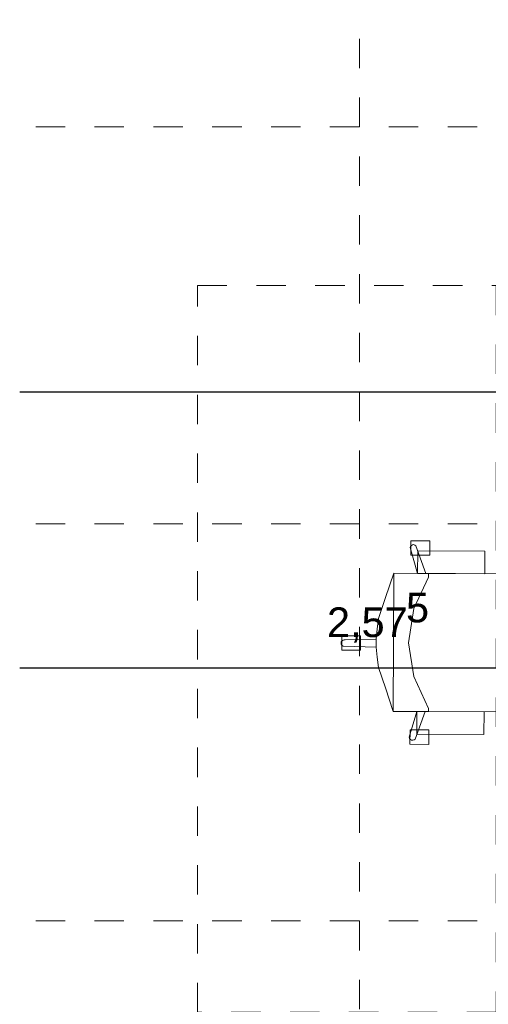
# Model space of a CAD drawing. Header units: metres. Extents: x -45.2 to 14.3, y -31.8 to 10.2.
# Tile 89 of 141: x -5.2 to -3.6, y -20.5 to -17.2. Entities that reach past the tile are written whole.
import ezdxf

# ---------------------------------------------------------------- set-up
doc = ezdxf.new("R2010")
doc.units = ezdxf.units.M
doc.header["$LTSCALE"] = 0.05
doc.linetypes.add('gestrichelt - 01', pattern=[2, 1, -1])
doc.linetypes.add('Raster 01', pattern=[2, 1, -1])
for name, color, linetype, lineweight, true_color in [('ACTES-Einrichtung Aufsicht.', 7, 'Continuous', 9, 0xa6a6a6), ('AV1-Bewegungsfläche', 7, 'gestrichelt - 01', 9, 0xd9d9d9), ('AV1-Raster', 7, 'Raster 01', 9, 0xa6a6a6)]:
    doc.layers.add(name, color=color, linetype=linetype, lineweight=lineweight, true_color=true_color)
doc.layers.add('AV1-Einrichtung Bemaßung', color=7, linetype='Continuous', lineweight=9)
doc.styles.add('Arial', font='arial.ttf')

msp = doc.modelspace()

# ---------------------------------------------------------------- linework, layer by layer
at = {"layer": 'ACTES-Einrichtung Aufsicht.'}
for points in [[(-3.8523, -19.068), (-3.8777, -18.9802), (-3.8764, -18.9764), (-3.8735, -18.9729), (-3.87, -18.9706), (-3.8657, -18.9703), (-3.8612, -18.9716), (-3.858, -18.9738), (-3.8239, -19.0681)], [(-3.875, -19.0059), (-3.8751, -18.9568), (-3.811, -18.9568), (-3.811, -19.0058)], [(-3.8523, -19.068), (-3.8519, -18.9909), (-3.624, -18.9919), (-3.6243, -19.069)], [(-3.9347, -19.5374), (-3.9613, -19.457), (-3.9847, -19.3881), (-3.9898, -19.3524), (-3.9926, -19.3188), (-3.9927, -19.2913), (-3.9901, -19.2569), (-3.9853, -19.2212), (-3.9615, -19.1504), (-3.9326, -19.0676)], [(-3.9347, -19.5374), (-3.9326, -19.0676), (-3.5131, -19.0695), (-3.5152, -19.5393)], [(-3.9347, -19.5374), (-3.9326, -19.0676), (-3.8153, -19.0682), (-3.8154, -19.0803), (-3.8654, -19.1876), (-3.8834, -19.3036), (-3.8654, -19.4182), (-3.8151, -19.5269), (-3.8151, -19.5379)], [(-4.1097, -19.3294), (-4.1097, -19.2805), (-4.0457, -19.2804), (-4.0457, -19.3293)], [(-3.9926, -19.3188), (-4.1057, -19.3154), (-4.1089, -19.313), (-4.1097, -19.3118), (-4.1115, -19.3091), (-4.1124, -19.305), (-4.1115, -19.3008), (-4.1089, -19.2969), (-4.1057, -19.2945), (-4.1012, -19.294), (-4.0985, -19.294), (-3.9927, -19.2913)], [(-3.8544, -19.5377), (-3.8806, -19.6253), (-3.8794, -19.6291), (-3.8765, -19.6327), (-3.873, -19.635), (-3.8687, -19.6353), (-3.8642, -19.6341), (-3.8609, -19.6319), (-3.8261, -19.5379)], [(-3.6265, -19.5388), (-3.6268, -19.6158), (-3.8547, -19.6148), (-3.8544, -19.5377)], [(-3.8137, -19.6003), (-3.8142, -19.6493), (-3.8782, -19.6487), (-3.8777, -19.5997)]]:
    msp.add_lwpolyline(points, close=True, dxfattribs=at)
at = {"layer": 'AV1-Bewegungsfläche', "color": 9, "true_color": 0xbbbbbb}
msp.add_lwpolyline([(-3.5854, -18.0896), (-3.5854, -20.5604), (-4.6, -20.5604), (-4.6, -18.0896)], close=True, dxfattribs=at)
at = {"layer": 'AV1-Einrichtung Bemaßung', "color": 0, "lineweight": -2}
for p, q in [((-0.1957, -18.4512), (-5.2043, -18.4512)), ((-2.7707, -19.3902), (-5.2043, -19.3902))]:
    msp.add_line(p, q, dxfattribs=at)
at = {"layer": 'AV1-Raster'}
for p, q in [((-4.05, -22.95), (-4.05, 1.35)), ((1.35, -17.55), (-40.5, -17.55)), ((1.35, -18.9), (-40.5, -18.9)), ((1.35, -20.25), (-40.5, -20.25))]:
    msp.add_line(p, q, dxfattribs=at)

# ---------------------------------------------------------------- texts
at = {"layer": 'AV1-Einrichtung Bemaßung', "color": 0, "attachment_point": 7, "style": 'Arial'}
for s, insert, char_height in [('5', (-3.8917, -19.236), 0.1009), ('2,57', (-4.1601, -19.3033), 0.10087)]:
    msp.add_mtext(s, dxfattribs=dict(at, insert=insert, char_height=char_height))

doc.saveas('drawing.dxf')
